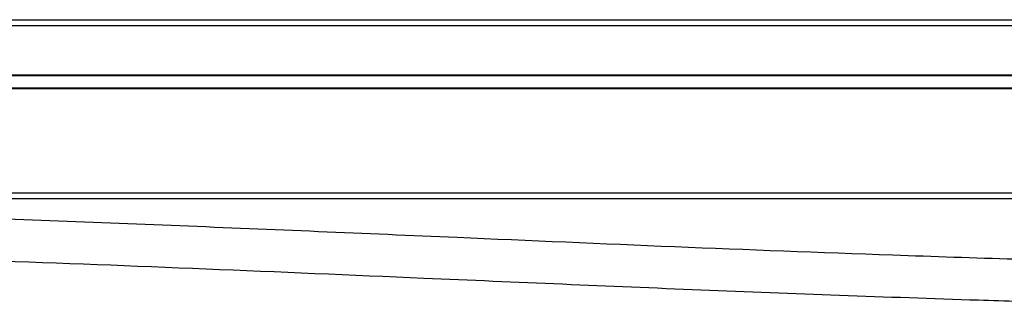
# Model space of a CAD drawing. Header units: millimetres. Extents: x -531 to 2300, y 404 to 998.
# Tile 22 of 27: x 1969 to 2134, y 692 to 740. Entities that reach past the tile are written whole.
import ezdxf

# ---------------------------------------------------------------- set-up
doc = ezdxf.new("R2010")
doc.units = ezdxf.units.MM

# ---------------------------------------------------------------- blocks, each defined once
blk = doc.blocks.new('Drawing View6')
at = {"color": 7, "linetype": 'Continuous', "lineweight": 25}
for p, q in [((-554.3, 33.91), (440.7, 33.91)), ((-551.8, 33.9), (438.2, 33.9)), ((438.2, 32.9), (-551.8, 32.9)), ((-551.8, 24.7), (438.2, 24.7)), ((438.2, 24.5), (-551.8, 24.5)), ((-551.8, 22.5), (438.2, 22.5)), ((438.2, 22.3), (-551.8, 22.3)), ((-551.8, 4.9), (438.2, 4.9)), ((307.75, 3.9), (-421.35, 3.9))]:
    blk.add_line(p, q, dxfattribs=at)
for points, knots in [([(323.75, -7.28), (323.67, -7.28), (319.67, -7.22), (311.84, -7.07), (290.41, -6.59), (260.69, -5.67), (222.66, -4.19), (182.8, -2.47), (139.62, -0.61), (104.02, 0.73), (79.36, 1.48), (65.78, 1.83), (55.46, 2.06), (48.43, 2.19), (44.41, 2.26), (39.92, 2.33), (34.69, 2.4), (28.63, 2.47), (21.73, 2.54), (14, 2.58), (8.56, 2.59), (5.7, 2.59)], [0, 0, 0, 0, 0.000772, 0.037584, 0.073688, 0.202625, 0.317757, 0.432894, 0.579432, 0.72596, 0.768941, 0.811911, 0.853953, 0.866043, 0.878062, 0.891847, 0.908243, 0.927252, 0.948878, 0.973125, 1, 1, 1, 1]), ([(5.7, -4.41), (8.86, -4.41), (14.81, -4.42), (23.15, -4.48), (30.42, -4.55), (36.96, -4.63), (45.01, -4.75), (54.81, -4.93), (76.24, -5.41), (105.96, -6.33), (144, -7.81), (183.86, -9.52), (227.04, -11.39), (262.64, -12.73), (287.3, -13.48), (300.88, -13.83), (311.2, -14.06), (318.23, -14.19), (321.35, -14.25), (323.19, -14.28), (323.75, -14.28)], [0, 0, 0, 0, 0.029743, 0.055888, 0.078442, 0.09816, 0.117384, 0.154205, 0.190311, 0.319251, 0.434387, 0.549528, 0.69607, 0.842604, 0.885585, 0.928558, 0.97061, 0.982702, 0.994717, 1, 1, 1, 1])]:
    blk.add_open_spline(points, degree=3, knots=knots, dxfattribs=at)

msp = doc.modelspace()

# ---------------------------------------------------------------- block references
at = {"color": 7, "linetype": 'Continuous', "lineweight": 25}
msp.add_blockref('Drawing View6', (1856.39, 705.99), dxfattribs=at)

doc.saveas('drawing.dxf')
